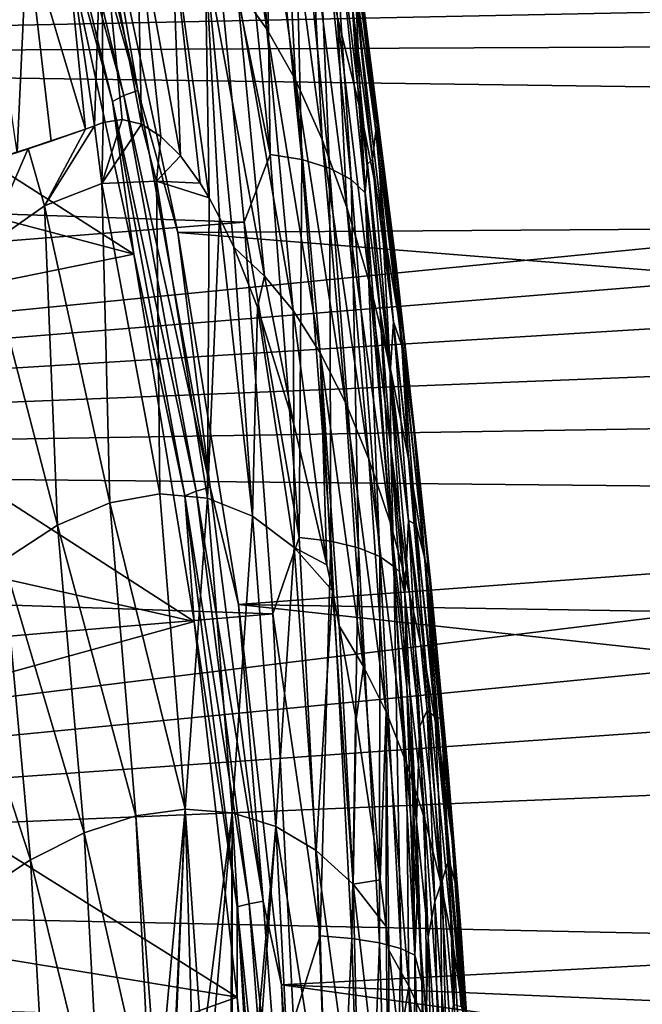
# Model space of a CAD drawing. Header units: metres. Extents: x -160 to 52, y -25 to 25.
# Tile 145 of 166: x 10.75 to 14.55, y 4.6 to 10.61. Entities that reach past the tile are written whole.
import ezdxf

# ---------------------------------------------------------------- set-up
doc = ezdxf.new("R2010")
doc.units = ezdxf.units.M
doc.layers.add('solid_509094_SW0001', color=7, linetype='CONTINUOUS')

msp = doc.modelspace()

# ---------------------------------------------------------------- linework, layer by layer
at = {"layer": 'solid_509094_SW0001'}
for points in [[(1.2, 12.746806, 21.039938), (1.2, 10.383676, 22.301105), (31.304331, 12.683624, 21.078087)], [(1.2, 10.383676, 22.301105), (30.274872, 12.562913, 21.150253), (31.304331, 12.683624, 21.078087)], [(1.2, 10.383676, 22.301105), (29.336151, 12.412766, 21.23872), (30.274872, 12.562913, 21.150253)], [(10.918231, 12.464318, -21.196442), (11.473162, 10.177169, -22.386494), (10.835548, 12.428208, -21.173691)], [(10.918231, 12.464318, -21.196442), (11.245143, 11.511259, -21.74054), (11.473162, 10.177169, -22.386494)], [(1.2, 10.383676, 22.301105), (28.471838, 12.23392, 21.342241), (29.336151, 12.412766, 21.23872)], [(10.835548, 12.428208, -21.173691), (11.388936, 10.147424, -22.360435), (10.768151, 12.382928, -21.128246)], [(11.388936, 10.147424, -22.360435), (11.319604, 10.110124, -22.310839), (10.768151, 12.382928, -21.128246)], [(10.768151, 12.382928, -21.128246), (11.319604, 10.110124, -22.310839), (10.97751, 11.353744, -21.611294)], [(11.473162, 10.177169, -22.386494), (11.388936, 10.147424, -22.360435), (10.835548, 12.428208, -21.173691)], [(11.990465, 12.384352, 226.947037), (12.262091, 10.552613, 226.899429), (12.078099, 10.807565, 225.616486)], [(12.18304, 12.039414, 228.268723), (12.262091, 10.552613, 226.899429), (11.990465, 12.384352, 226.947037)], [(-9.542737, 12.363952, 246.833176), (-9.275874, 10.097981, 248.113937), (11.89928, 11.642016, 242.830643)], [(1.2, 10.383676, 22.301105), (27.669739, 12.027749, 21.459106), (28.471838, 12.23392, 21.342241)], [(1.2, 10.383676, 22.301105), (26.895018, 11.788216, 21.591619), (27.669739, 12.027749, 21.459106)], [(12.18304, 12.039414, 228.268723), (12.435826, 10.242697, 228.173828), (12.262091, 10.552613, 226.899429)], [(12.364801, 11.629644, 229.576202), (12.435826, 10.242697, 228.173828), (12.18304, 12.039414, 228.268723)], [(11.89928, 11.642016, 242.830643), (12.281497, 9.787479, 243.754639), (12.056444, 12.000144, 242.545929)], [(12.251027, 11.961203, 242.446869), (12.056444, 12.000144, 242.545929), (12.281497, 9.787479, 243.754639)], [(12.474918, 9.756086, 243.652222), (12.251027, 11.961203, 242.446869), (12.281497, 9.787479, 243.754639)], [(12.421981, 11.896811, 242.311371), (12.251027, 11.961203, 242.446869), (12.474918, 9.756086, 243.652222)], [(12.644383, 9.703978, 243.51088), (12.421981, 11.896811, 242.311371), (12.474918, 9.756086, 243.652222)], [(12.555363, 11.810905, 242.148376), (12.421981, 11.896811, 242.311371), (12.644383, 9.703978, 243.51088)], [(1.2, 10.383676, 22.301105), (26.144552, 11.514321, 21.738914), (26.895018, 11.788216, 21.591619)], [(12.776052, 9.634335, 243.33992), (12.555363, 11.810905, 242.148376), (12.644383, 9.703978, 243.51088)], [(12.642747, 11.710588, 241.970886), (12.555363, 11.810905, 242.148376), (12.776052, 9.634335, 243.33992)], [(12.861629, 9.552918, 243.152985), (12.642747, 11.710588, 241.970886), (12.776052, 9.634335, 243.33992)], [(12.78187, 10.697306, 242.328201), (12.642747, 11.710588, 241.970886), (12.861629, 9.552918, 243.152985)], [(-9.275874, 10.097981, 248.113937), (12.122683, 9.37406, 244.010223), (11.89928, 11.642016, 242.830643)], [(11.89928, 11.642016, 242.830643), (12.122683, 9.37406, 244.010223), (12.281497, 9.787479, 243.754639)], [(12.364801, 11.629644, 229.576202), (12.598785, 9.879116, 229.437592), (12.435826, 10.242697, 228.173828)], [(12.534898, 11.157069, 230.86676), (12.598785, 9.879116, 229.437592), (12.364801, 11.629644, 229.576202)], [(12.934787, 9.965391, 236.352234), (12.716286, 11.580271, 236.522766), (12.856753, 10.650921, 237.698013)], [(12.934787, 9.965391, 236.352234), (12.805347, 10.746427, 235.170044), (12.716286, 11.580271, 236.522766)], [(1.2, 10.383676, 22.301105), (25.412136, 11.204159, 21.900385), (26.144552, 11.514321, 21.738914)], [(26.665171, 9.413647, -22.727591), (11.719151, 9.311681, -22.769556), (11.245143, 11.511259, -21.74054)], [(11.473162, 10.177169, -22.386494), (11.245143, 11.511259, -21.74054), (11.719151, 9.311681, -22.769556)], [(26.729261, 10.673933, -22.163649), (26.665171, 9.413647, -22.727591), (11.245143, 11.511259, -21.74054)], [(12.836527, 10.034762, 233.387115), (12.661017, 11.470212, 233.953842), (12.805347, 10.746427, 235.170044)], [(12.836527, 10.034762, 233.387115), (12.692437, 10.624487, 232.137894), (12.661017, 11.470212, 233.953842)], [(10.97751, 11.353744, -21.611294), (11.450686, 9.179996, -22.626022), (8.597021, 11.003699, -16.506317)], [(11.319604, 10.110124, -22.310839), (11.450686, 9.179996, -22.626022), (10.97751, 11.353744, -21.611294)], [(11.209249, 9.961626, 219.089859), (11.027104, 11.222466, 219.147171), (11.251568, 11.255729, 220.441483)], [(11.209249, 9.961626, 219.089859), (11.251568, 11.255729, 220.441483), (11.263467, 9.981415, 219.409088)], [(11.251568, 11.255729, 220.441483), (11.378393, 9.999793, 220.081879), (11.263467, 9.981415, 219.409088)], [(11.251568, 11.255729, 220.441483), (11.495553, 9.971926, 220.75177), (11.378393, 9.999793, 220.081879)], [(11.251568, 11.255729, 220.441483), (11.470062, 11.230735, 221.737595), (11.495553, 9.971926, 220.75177)], [(1.2, 10.383676, 22.301105), (24.704762, 10.860489, 22.07283), (25.412136, 11.204159, 21.900385)], [(11.15414, 9.94183, 218.770325), (10.797832, 11.130938, 217.856644), (11.027104, 11.222466, 219.147171)], [(11.209249, 9.961626, 219.089859), (11.15414, 9.94183, 218.770325), (11.027104, 11.222466, 219.147171)], [(11.470062, 11.230735, 221.737595), (11.614402, 9.897868, 221.417206), (11.495553, 9.971926, 220.75177)], [(11.470062, 11.230735, 221.737595), (11.734286, 9.778035, 222.076401), (11.614402, 9.897868, 221.417206)], [(11.470062, 11.230735, 221.737595), (11.681389, 11.147558, 223.033478), (11.734286, 9.778035, 222.076401)], [(10.737999, 9.800135, 216.487747), (10.564461, 10.981842, 216.572021), (10.797832, 11.130938, 217.856644)], [(10.946137, 9.869424, 217.602966), (10.737999, 9.800135, 216.487747), (10.797832, 11.130938, 217.856644)], [(11.15414, 9.94183, 218.770325), (10.946137, 9.869424, 217.602966), (10.797832, 11.130938, 217.856644)], [(11.681389, 11.147558, 223.033478), (11.854198, 9.612905, 222.725372), (11.734286, 9.778035, 222.076401)], [(11.681389, 11.147558, 223.033478), (11.908845, 9.522518, 223.01828), (11.854198, 9.612905, 222.725372)], [(11.681389, 11.147558, 223.033478), (11.884357, 11.006289, 224.327133), (11.908845, 9.522518, 223.01828)], [(12.534898, 11.157069, 230.86676), (12.750226, 9.463775, 230.688828), (12.598785, 9.879116, 229.437592)], [(12.692437, 10.624487, 232.137894), (12.750226, 9.463775, 230.688828), (12.534898, 11.157069, 230.86676)], [(11.450686, 9.179996, -22.626022), (8.856776, 9.866585, -17.063364), (8.597021, 11.003699, -16.506317)], [(11.884357, 11.006289, 224.327133), (11.973272, 9.403255, 223.361435), (11.908845, 9.522518, 223.01828)], [(11.884357, 11.006289, 224.327133), (12.059535, 9.221931, 223.818146), (11.973272, 9.403255, 223.361435)], [(11.884357, 11.006289, 224.327133), (12.246713, 9.044763, 225.087845), (12.059535, 9.221931, 223.818146)], [(11.884357, 11.006289, 224.327133), (12.078099, 10.807565, 225.616486), (12.246713, 9.044763, 225.087845)], [(12.92639, 9.93105, 240.262589), (12.799625, 11.042573, 239.229355), (12.777648, 11.012257, 240.947113)], [(12.90541, 9.759201, 241.862061), (12.777648, 11.012257, 240.947113), (12.78187, 10.697306, 242.328201)], [(12.92639, 9.93105, 240.262589), (12.777648, 11.012257, 240.947113), (12.90541, 9.759201, 241.862061)], [(12.980185, 9.662332, 238.823105), (12.799625, 11.042573, 239.229355), (12.92639, 9.93105, 240.262589)], [(12.980185, 9.662332, 238.823105), (12.856753, 10.650921, 237.698013), (12.799625, 11.042573, 239.229355)], [(1.2, 10.383676, 22.301105), (24.024796, 10.484382, 22.253939), (24.704762, 10.860489, 22.07283)], [(12.078099, 10.807565, 225.616486), (12.422266, 8.834876, 226.361237), (12.246713, 9.044763, 225.087845)], [(12.078099, 10.807565, 225.616486), (12.262091, 10.552613, 226.899429), (12.422266, 8.834876, 226.361237)], [(12.876352, 9.72809, 242.837784), (12.78187, 10.697306, 242.328201), (12.861629, 9.552918, 243.152985)], [(12.90541, 9.759201, 241.862061), (12.78187, 10.697306, 242.328201), (12.876352, 9.72809, 242.837784)], [(12.966275, 9.390791, 234.611954), (12.805347, 10.746427, 235.170044), (12.934787, 9.965391, 236.352234)], [(12.966275, 9.390791, 234.611954), (12.836527, 10.034762, 233.387115), (12.805347, 10.746427, 235.170044)], [(13.048548, 9.131492, 237.49791), (12.856753, 10.650921, 237.698013), (12.980185, 9.662332, 238.823105)], [(13.048548, 9.131492, 237.49791), (12.934787, 9.965391, 236.352234), (12.856753, 10.650921, 237.698013)], [(12.692437, 10.624487, 232.137894), (12.889238, 8.999023, 231.925766), (12.750226, 9.463775, 230.688828)], [(12.836527, 10.034762, 233.387115), (12.889238, 8.999023, 231.925766), (12.692437, 10.624487, 232.137894)], [(12.262091, 10.552613, 226.899429), (12.587171, 8.578043, 227.628983), (12.422266, 8.834876, 226.361237)], [(12.262091, 10.552613, 226.899429), (12.435826, 10.242697, 228.173828), (12.587171, 8.578043, 227.628983)], [(1.2, 10.383676, 22.301105), (23.377356, 10.079136, 22.440388), (24.024796, 10.484382, 22.253939)], [(1.2, 10.383676, 22.301105), (1.2, 7.897433, 23.297867), (23.377356, 10.079136, 22.440388)], [(12.435826, 10.242697, 228.173828), (12.741506, 8.275362, 228.889343), (12.587171, 8.578043, 227.628983)], [(12.435826, 10.242697, 228.173828), (12.598785, 9.879116, 229.437592), (12.741506, 8.275362, 228.889343)], [(11.473162, 10.177169, -22.386494), (11.916434, 7.756974, -23.337095), (11.388936, 10.147424, -22.360435)], [(11.473162, 10.177169, -22.386494), (11.719151, 9.311681, -22.769556), (11.916434, 7.756974, -23.337095)], [(-9.275874, 10.097981, 248.113937), (-9.064476, 7.695453, 249.128494), (12.122683, 9.37406, 244.010223)], [(11.388936, 10.147424, -22.360435), (11.830944, 7.734131, -23.308327), (11.319604, 10.110124, -22.310839)], [(11.830944, 7.734131, -23.308327), (11.760028, 7.705487, -23.255333), (11.319604, 10.110124, -22.310839)], [(11.319604, 10.110124, -22.310839), (11.760028, 7.705487, -23.255333), (11.450686, 9.179996, -22.626022)], [(11.916434, 7.756974, -23.337095), (11.830944, 7.734131, -23.308327), (11.388936, 10.147424, -22.360435)], [(1.2, 7.897433, 23.297867), (22.764795, 9.647557, 22.629288), (23.377356, 10.079136, 22.440388)], [(12.836527, 10.034762, 233.387115), (13.014911, 8.487223, 233.146683), (12.889238, 8.999023, 231.925766)], [(12.966275, 9.390791, 234.611954), (13.014911, 8.487223, 233.146683), (12.836527, 10.034762, 233.387115)], [(11.253516, 9.609357, 219.059662), (11.209249, 9.961626, 219.089859), (11.263467, 9.981415, 219.409088)], [(11.253516, 9.609357, 219.059662), (11.263467, 9.981415, 219.409088), (11.378393, 9.999793, 220.081879)], [(11.253516, 9.609357, 219.059662), (11.378393, 9.999793, 220.081879), (11.495553, 9.971926, 220.75177)], [(11.588309, 9.624078, 221.037521), (11.253516, 9.609357, 219.059662), (11.495553, 9.971926, 220.75177)], [(11.588309, 9.624078, 221.037521), (11.495553, 9.971926, 220.75177), (11.614402, 9.897868, 221.417206)], [(10.805218, 9.822811, 216.852921), (10.946137, 9.869424, 217.602966), (11.15414, 9.94183, 218.770325)], [(10.903728, 9.473876, 217.089523), (10.805218, 9.822811, 216.852921), (11.15414, 9.94183, 218.770325)], [(10.903728, 9.473876, 217.089523), (11.15414, 9.94183, 218.770325), (11.209249, 9.961626, 219.089859)], [(11.253516, 9.609357, 219.059662), (10.903728, 9.473876, 217.089523), (11.209249, 9.961626, 219.089859)], [(13.035106, 8.765922, 241.230087), (12.92639, 9.93105, 240.262589), (12.90541, 9.759201, 241.862061)], [(13.085685, 8.619819, 239.894745), (12.92639, 9.93105, 240.262589), (13.035106, 8.765922, 241.230087)], [(13.085685, 8.619819, 239.894745), (12.980185, 9.662332, 238.823105), (12.92639, 9.93105, 240.262589)], [(13.080865, 8.696007, 235.810196), (12.934787, 9.965391, 236.352234), (13.048548, 9.131492, 237.49791)], [(13.080865, 8.696007, 235.810196), (12.966275, 9.390791, 234.611954), (12.934787, 9.965391, 236.352234)], [(11.450686, 9.179996, -22.626022), (9.087467, 8.699315, -17.558081), (8.856776, 9.866585, -17.063364)], [(10.805218, 9.822811, 216.852921), (10.737999, 9.800135, 216.487747), (10.946137, 9.869424, 217.602966)], [(11.588309, 9.624078, 221.037521), (11.614402, 9.897868, 221.417206), (11.734286, 9.778035, 222.076401)], [(12.598785, 9.879116, 229.437592), (12.884698, 7.928401, 230.140884), (12.741506, 8.275362, 228.889343)], [(12.598785, 9.879116, 229.437592), (12.750226, 9.463775, 230.688828), (12.884698, 7.928401, 230.140884)], [(10.452324, 9.711883, 215.071609), (10.737999, 9.800135, 216.487747), (10.805218, 9.822811, 216.852921)], [(10.541755, 9.220064, 215.13298), (10.452324, 9.711883, 215.071609), (10.805218, 9.822811, 216.852921)], [(10.903728, 9.473876, 217.089523), (10.541755, 9.220064, 215.13298), (10.805218, 9.822811, 216.852921)], [(11.588309, 9.624078, 221.037521), (11.734286, 9.778035, 222.076401), (11.854198, 9.612905, 222.725372)], [(12.122683, 9.37406, 244.010223), (12.459145, 7.450902, 244.711441), (12.281497, 9.787479, 243.754639)], [(12.474918, 9.756086, 243.652222), (12.281497, 9.787479, 243.754639), (12.459145, 7.450902, 244.711441)], [(12.651917, 7.427515, 244.606842), (12.474918, 9.756086, 243.652222), (12.459145, 7.450902, 244.711441)], [(12.644383, 9.703978, 243.51088), (12.474918, 9.756086, 243.652222), (12.651917, 7.427515, 244.606842)], [(13.01461, 8.454572, 242.696548), (12.90541, 9.759201, 241.862061), (12.876352, 9.72809, 242.837784)], [(13.035106, 8.765922, 241.230087), (12.90541, 9.759201, 241.862061), (13.01461, 8.454572, 242.696548)], [(12.820581, 7.388362, 244.461304), (12.644383, 9.703978, 243.51088), (12.651917, 7.427515, 244.606842)], [(12.776052, 9.634335, 243.33992), (12.644383, 9.703978, 243.51088), (12.820581, 7.388362, 244.461304)], [(12.954136, 8.831773, 243.256058), (12.876352, 9.72809, 242.837784), (12.861629, 9.552918, 243.152985)], [(13.01461, 8.454572, 242.696548), (12.876352, 9.72809, 242.837784), (12.954136, 8.831773, 243.256058)], [(1.2, 7.897433, 23.297867), (22.188774, 9.191378, 22.818382), (22.764795, 9.647557, 22.629288)], [(11.608866, 7.717344, 219.758453), (11.253516, 9.609357, 219.059662), (11.588309, 9.624078, 221.037521)], [(11.588309, 9.624078, 221.037521), (11.854198, 9.612905, 222.725372), (11.908845, 9.522518, 223.01828)], [(11.899785, 7.689883, 221.544571), (11.588309, 9.624078, 221.037521), (11.908845, 9.522518, 223.01828)], [(11.899785, 7.689883, 221.544571), (11.608866, 7.717344, 219.758453), (11.588309, 9.624078, 221.037521)], [(12.951348, 7.335825, 244.284378), (12.776052, 9.634335, 243.33992), (12.820581, 7.388362, 244.461304)], [(12.861629, 9.552918, 243.152985), (12.776052, 9.634335, 243.33992), (12.951348, 7.335825, 244.284378)], [(13.145847, 8.249146, 238.604614), (12.980185, 9.662332, 238.823105), (13.085685, 8.619819, 239.894745)], [(13.145847, 8.249146, 238.604614), (13.048548, 9.131492, 237.49791), (12.980185, 9.662332, 238.823105)], [(11.30296, 7.662753, 217.976074), (10.903728, 9.473876, 217.089523), (11.253516, 9.609357, 219.059662)], [(11.608866, 7.717344, 219.758453), (11.30296, 7.662753, 217.976074), (11.253516, 9.609357, 219.059662)], [(13.035998, 7.274255, 244.09021), (12.861629, 9.552918, 243.152985), (12.951348, 7.335825, 244.284378)], [(12.954136, 8.831773, 243.256058), (12.861629, 9.552918, 243.152985), (13.035998, 7.274255, 244.09021)], [(11.899785, 7.689883, 221.544571), (11.908845, 9.522518, 223.01828), (11.973272, 9.403255, 223.361435)], [(10.984084, 7.526707, 216.200546), (10.541755, 9.220064, 215.13298), (10.903728, 9.473876, 217.089523)], [(11.30296, 7.662753, 217.976074), (10.984084, 7.526707, 216.200546), (10.903728, 9.473876, 217.089523)], [(12.750226, 9.463775, 230.688828), (13.015535, 7.539175, 231.382401), (12.884698, 7.928401, 230.140884)], [(12.750226, 9.463775, 230.688828), (12.889238, 8.999023, 231.925766), (13.015535, 7.539175, 231.382401)], [(-9.064476, 7.695453, 249.128494), (12.298468, 6.985506, 244.927536), (12.122683, 9.37406, 244.010223)], [(26.665171, 9.413647, -22.727591), (26.609779, 8.124016, -23.21983), (11.719151, 9.311681, -22.769556)], [(12.173694, 7.580497, 223.331314), (11.899785, 7.689883, 221.544571), (11.973272, 9.403255, 223.361435)], [(12.173694, 7.580497, 223.331314), (11.973272, 9.403255, 223.361435), (12.059535, 9.221931, 223.818146)], [(12.122683, 9.37406, 244.010223), (12.298468, 6.985506, 244.927536), (12.459145, 7.450902, 244.711441)], [(12.966275, 9.390791, 234.611954), (13.126349, 7.9308, 234.349854), (13.014911, 8.487223, 233.146683)], [(13.080865, 8.696007, 235.810196), (13.126349, 7.9308, 234.349854), (12.966275, 9.390791, 234.611954)], [(26.609779, 8.124016, -23.21983), (12.088111, 7.041878, -23.570576), (11.719151, 9.311681, -22.769556)], [(11.916434, 7.756974, -23.337095), (11.719151, 9.311681, -22.769556), (12.088111, 7.041878, -23.570576)], [(1.2, 7.897433, 23.297867), (21.651342, 8.714568, 23.004702), (22.188774, 9.191378, 22.818382)], [(10.984084, 7.526707, 216.200546), (10.654244, 7.311322, 214.434845), (10.541755, 9.220064, 215.13298)], [(12.205401, 8.854931, 224.58313), (12.059535, 9.221931, 223.818146), (12.246713, 9.044763, 225.087845)], [(12.173694, 7.580497, 223.331314), (12.059535, 9.221931, 223.818146), (12.205401, 8.854931, 224.58313)], [(11.450686, 9.179996, -22.626022), (11.818692, 6.938221, -23.415213), (9.087467, 8.699315, -17.558081)], [(11.760028, 7.705487, -23.255333), (11.818692, 6.938221, -23.415213), (11.450686, 9.179996, -22.626022)], [(13.179546, 7.954363, 236.979858), (13.048548, 9.131492, 237.49791), (13.145847, 8.249146, 238.604614)], [(13.179546, 7.954363, 236.979858), (13.080865, 8.696007, 235.810196), (13.048548, 9.131492, 237.49791)], [(12.425387, 8.142272, 225.720291), (12.205401, 8.854931, 224.58313), (12.246713, 9.044763, 225.087845)], [(12.425387, 8.142272, 225.720291), (12.246713, 9.044763, 225.087845), (12.422266, 8.834876, 226.361237)], [(12.889238, 8.999023, 231.925766), (13.132781, 7.109723, 232.612747), (13.015535, 7.539175, 231.382401)], [(12.889238, 8.999023, 231.925766), (13.014911, 8.487223, 233.146683), (13.132781, 7.109723, 232.612747)], [(12.428576, 7.389845, 225.115631), (12.173694, 7.580497, 223.331314), (12.205401, 8.854931, 224.58313)], [(12.428576, 7.389845, 225.115631), (12.205401, 8.854931, 224.58313), (12.425387, 8.142272, 225.720291)], [(12.628494, 7.283962, 226.745636), (12.422266, 8.834876, 226.361237), (12.587171, 8.578043, 227.628983)], [(12.628494, 7.283962, 226.745636), (12.425387, 8.142272, 225.720291), (12.422266, 8.834876, 226.361237)], [(13.018239, 8.005137, 243.599686), (12.954136, 8.831773, 243.256058), (13.035998, 7.274255, 244.09021)], [(13.01461, 8.454572, 242.696548), (12.954136, 8.831773, 243.256058), (13.018239, 8.005137, 243.599686)], [(1.2, 7.897433, 23.297867), (21.152237, 8.218485, 23.186558), (21.651342, 8.714568, 23.004702)], [(13.125072, 7.553607, 242.129105), (13.035106, 8.765922, 241.230087), (13.01461, 8.454572, 242.696548)], [(13.172427, 7.529028, 240.910004), (13.035106, 8.765922, 241.230087), (13.125072, 7.553607, 242.129105)], [(13.172427, 7.529028, 240.910004), (13.085685, 8.619819, 239.894745), (13.035106, 8.765922, 241.230087)], [(11.818692, 6.938221, -23.415213), (9.288548, 7.505385, -17.989302), (9.087467, 8.699315, -17.558081)], [(13.080865, 8.696007, 235.810196), (13.222837, 7.332742, 235.533752), (13.126349, 7.9308, 234.349854)], [(13.179546, 7.954363, 236.979858), (13.222837, 7.332742, 235.533752), (13.080865, 8.696007, 235.810196)], [(13.225908, 7.322806, 239.669968), (13.085685, 8.619819, 239.894745), (13.172427, 7.529028, 240.910004)], [(13.225908, 7.322806, 239.669968), (13.145847, 8.249146, 238.604614), (13.085685, 8.619819, 239.894745)], [(12.851436, 6.66425, 228.354355), (12.587171, 8.578043, 227.628983), (12.741506, 8.275362, 228.889343)], [(12.661289, 7.124543, 226.907822), (12.628494, 7.283962, 226.745636), (12.587171, 8.578043, 227.628983)], [(12.703192, 6.911597, 227.113571), (12.661289, 7.124543, 226.907822), (12.587171, 8.578043, 227.628983)], [(12.851436, 6.66425, 228.354355), (12.703192, 6.911597, 227.113571), (12.587171, 8.578043, 227.628983)], [(13.014911, 8.487223, 233.146683), (13.235241, 6.642124, 233.830765), (13.132781, 7.109723, 232.612747)], [(13.014911, 8.487223, 233.146683), (13.126349, 7.9308, 234.349854), (13.235241, 6.642124, 233.830765)], [(13.10461, 7.105438, 243.447769), (13.01461, 8.454572, 242.696548), (13.018239, 8.005137, 243.599686)], [(13.125072, 7.553607, 242.129105), (13.01461, 8.454572, 242.696548), (13.10461, 7.105438, 243.447769)], [(12.989463, 6.387276, 229.612061), (12.741506, 8.275362, 228.889343), (12.884698, 7.928401, 230.140884)], [(12.989463, 6.387276, 229.612061), (12.851436, 6.66425, 228.354355), (12.741506, 8.275362, 228.889343)], [(13.261573, 7.169833, 238.119019), (13.145847, 8.249146, 238.604614), (13.225908, 7.322806, 239.669968)], [(13.261573, 7.169833, 238.119019), (13.179546, 7.954363, 236.979858), (13.145847, 8.249146, 238.604614)], [(1.2, 7.897433, 23.297867), (20.691393, 7.704672, 23.36232), (21.152237, 8.218485, 23.186558)], [(26.609779, 8.124016, -23.21983), (26.563034, 6.809056, -23.638885), (12.088111, 7.041878, -23.570576)], [(12.428576, 7.389845, 225.115631), (12.425387, 8.142272, 225.720291), (12.628494, 7.283962, 226.745636)], [(13.071248, 7.242146, 243.882843), (13.018239, 8.005137, 243.599686), (13.035998, 7.274255, 244.09021)], [(13.10461, 7.105438, 243.447769), (13.018239, 8.005137, 243.599686), (13.071248, 7.242146, 243.882843)], [(13.114491, 6.075317, 230.86351), (12.884698, 7.928401, 230.140884), (13.015535, 7.539175, 231.382401)], [(13.114491, 6.075317, 230.86351), (12.989463, 6.387276, 229.612061), (12.884698, 7.928401, 230.140884)], [(13.126349, 7.9308, 234.349854), (13.322174, 6.138918, 235.035309), (13.235241, 6.642124, 233.830765)], [(13.126349, 7.9308, 234.349854), (13.222837, 7.332742, 235.533752), (13.322174, 6.138918, 235.035309)], [(13.179546, 7.954363, 236.979858), (13.303743, 6.696315, 236.69696), (13.222837, 7.332742, 235.533752)], [(13.261573, 7.169833, 238.119019), (13.303743, 6.696315, 236.69696), (13.179546, 7.954363, 236.979858)], [(1.2, 7.897433, 23.297867), (1.200001, 5.317556, 24.0184), (20.691393, 7.704672, 23.36232)], [(11.916434, 7.756974, -23.337095), (12.239704, 5.232069, -24.03035), (11.830944, 7.734131, -23.308327)], [(11.916434, 7.756974, -23.337095), (12.088111, 7.041878, -23.570576), (12.239704, 5.232069, -24.03035)], [(-9.064476, 7.695453, 249.128494), (-8.911402, 5.188857, 249.863144), (12.298468, 6.985506, 244.927536)], [(1.200001, 5.317556, 24.0184), (20.268898, 7.176411, 23.529963), (20.691393, 7.704672, 23.36232)], [(11.764012, 5.793746, 219.590393), (11.30296, 7.662753, 217.976074), (11.608866, 7.717344, 219.758453)], [(11.764012, 5.793746, 219.590393), (11.608866, 7.717344, 219.758453), (11.899785, 7.689883, 221.544571)], [(11.830944, 7.734131, -23.308327), (12.153275, 5.216572, -23.999565), (11.760028, 7.705487, -23.255333)], [(12.153275, 5.216572, -23.999565), (12.08118, 5.19714, -23.944042), (11.760028, 7.705487, -23.255333)], [(11.760028, 7.705487, -23.255333), (12.08118, 5.19714, -23.944042), (11.818692, 6.938221, -23.415213)], [(12.049077, 5.772326, 221.364548), (11.764012, 5.793746, 219.590393), (11.899785, 7.689883, 221.544571)], [(12.239704, 5.232069, -24.03035), (12.153275, 5.216572, -23.999565), (11.830944, 7.734131, -23.308327)], [(12.049077, 5.772326, 221.364548), (11.899785, 7.689883, 221.544571), (12.173694, 7.580497, 223.331314)], [(11.462755, 5.75247, 217.819687), (10.984084, 7.526707, 216.200546), (11.30296, 7.662753, 217.976074)], [(11.764012, 5.793746, 219.590393), (11.462755, 5.75247, 217.819687), (11.30296, 7.662753, 217.976074)], [(12.316022, 5.688308, 223.140182), (12.049077, 5.772326, 221.364548), (12.173694, 7.580497, 223.331314)], [(12.316022, 5.688308, 223.140182), (12.173694, 7.580497, 223.331314), (12.428576, 7.389845, 225.115631)], [(11.147232, 5.648971, 216.054337), (10.654244, 7.311322, 214.434845), (10.984084, 7.526707, 216.200546)], [(11.462755, 5.75247, 217.819687), (11.147232, 5.648971, 216.054337), (10.984084, 7.526707, 216.200546)], [(13.225451, 5.730072, 232.10791), (13.015535, 7.539175, 231.382401), (13.132781, 7.109723, 232.612747)], [(13.225451, 5.730072, 232.10791), (13.114491, 6.075317, 230.86351), (13.015535, 7.539175, 231.382401)], [(13.195639, 6.30077, 242.95726), (13.125072, 7.553607, 242.129105), (13.10461, 7.105438, 243.447769)], [(13.23972, 6.396257, 241.866699), (13.125072, 7.553607, 242.129105), (13.195639, 6.30077, 242.95726)], [(13.23972, 6.396257, 241.866699), (13.172427, 7.529028, 240.910004), (13.125072, 7.553607, 242.129105)], [(13.288047, 6.35742, 240.692001), (13.172427, 7.529028, 240.910004), (13.23972, 6.396257, 241.866699)], [(13.288047, 6.35742, 240.692001), (13.225908, 7.322806, 239.669968), (13.172427, 7.529028, 240.910004)], [(11.818692, 6.938221, -23.415213), (9.459495, 6.288667, -18.355896), (9.288548, 7.505385, -17.989302)], [(12.298468, 6.985506, 244.927536), (12.586673, 5.020028, 245.40451), (12.459145, 7.450902, 244.711441)], [(12.651917, 7.427515, 244.606842), (12.459145, 7.450902, 244.711441), (12.586673, 5.020028, 245.40451)], [(12.562922, 5.542215, 224.915375), (12.316022, 5.688308, 223.140182), (12.428576, 7.389845, 225.115631)], [(12.428576, 7.389845, 225.115631), (12.628494, 7.283962, 226.745636), (12.661289, 7.124543, 226.907822)], [(12.562922, 5.542215, 224.915375), (12.428576, 7.389845, 225.115631), (12.661289, 7.124543, 226.907822)], [(12.779408, 5.004897, 245.299133), (12.651917, 7.427515, 244.606842), (12.586673, 5.020028, 245.40451)], [(12.820581, 7.388362, 244.461304), (12.651917, 7.427515, 244.606842), (12.779408, 5.004897, 245.299133)], [(12.948092, 4.979119, 245.151276), (12.820581, 7.388362, 244.461304), (12.779408, 5.004897, 245.299133)], [(12.951348, 7.335825, 244.284378), (12.820581, 7.388362, 244.461304), (12.948092, 4.979119, 245.151276)], [(13.07894, 4.944252, 244.970581), (12.951348, 7.335825, 244.284378), (12.948092, 4.979119, 245.151276)], [(13.035998, 7.274255, 244.09021), (12.951348, 7.335825, 244.284378), (13.07894, 4.944252, 244.970581)], [(13.222837, 7.332742, 235.533752), (13.393108, 5.602917, 236.225296), (13.322174, 6.138918, 235.035309)], [(13.222837, 7.332742, 235.533752), (13.303743, 6.696315, 236.69696), (13.393108, 5.602917, 236.225296)], [(10.81936, 5.484888, 214.296234), (10.315444, 7.018963, 212.682007), (10.654244, 7.311322, 214.434845)], [(11.147232, 5.648971, 216.054337), (10.81936, 5.484888, 214.296234), (10.654244, 7.311322, 214.434845)], [(13.163723, 4.903192, 244.771545), (13.035998, 7.274255, 244.09021), (13.07894, 4.944252, 244.970581)], [(13.115169, 6.537875, 244.116135), (13.035998, 7.274255, 244.09021), (13.163723, 4.903192, 244.771545)], [(13.115169, 6.537875, 244.116135), (13.071248, 7.242146, 243.882843), (13.035998, 7.274255, 244.09021)], [(13.326204, 6.346438, 239.225739), (13.225908, 7.322806, 239.669968), (13.288047, 6.35742, 240.692001)], [(13.326204, 6.346438, 239.225739), (13.261573, 7.169833, 238.119019), (13.225908, 7.322806, 239.669968)], [(13.10461, 7.105438, 243.447769), (13.071248, 7.242146, 243.882843), (13.115169, 6.537875, 244.116135)], [(1.200001, 5.317556, 24.0184), (19.8846, 6.635201, 23.688269), (20.268898, 7.176411, 23.529963)], [(13.261573, 7.169833, 238.119019), (13.368435, 6.024788, 237.838058), (13.303743, 6.696315, 236.69696)], [(13.326204, 6.346438, 239.225739), (13.368435, 6.024788, 237.838058), (13.261573, 7.169833, 238.119019)], [(12.787859, 5.335798, 226.688248), (12.562922, 5.542215, 224.915375), (12.661289, 7.124543, 226.907822)], [(12.787859, 5.335798, 226.688248), (12.661289, 7.124543, 226.907822), (12.703192, 6.911597, 227.113571)], [(13.174775, 5.718872, 244.1129), (13.10461, 7.105438, 243.447769), (13.115169, 6.537875, 244.116135)], [(13.195639, 6.30077, 242.95726), (13.10461, 7.105438, 243.447769), (13.174775, 5.718872, 244.1129)], [(13.321301, 5.353258, 233.344406), (13.132781, 7.109723, 232.612747), (13.235241, 6.642124, 233.830765)], [(13.321301, 5.353258, 233.344406), (13.225451, 5.730072, 232.10791), (13.132781, 7.109723, 232.612747)], [(26.524885, 5.472833, -23.9835), (12.351652, 4.721174, -24.142714), (12.088111, 7.041878, -23.570576)], [(12.239704, 5.232069, -24.03035), (12.088111, 7.041878, -23.570576), (12.351652, 4.721174, -24.142714)], [(26.563034, 6.809056, -23.638885), (26.524885, 5.472833, -23.9835), (12.088111, 7.041878, -23.570576)], [(-8.911402, 5.188857, 249.863144), (12.425041, 4.502287, 245.572067), (12.298468, 6.985506, 244.927536)], [(10.81936, 5.484888, 214.296234), (10.481056, 5.262054, 212.547287), (10.315444, 7.018963, 212.682007)], [(12.298468, 6.985506, 244.927536), (12.425041, 4.502287, 245.572067), (12.586673, 5.020028, 245.40451)], [(11.818692, 6.938221, -23.415213), (12.081236, 4.64742, -23.978241), (9.459495, 6.288667, -18.355896)], [(12.08118, 5.19714, -23.944042), (12.081236, 4.64742, -23.978241), (11.818692, 6.938221, -23.415213)], [(12.805679, 6.34109, 227.608627), (12.703192, 6.911597, 227.113571), (12.851436, 6.66425, 228.354355)], [(12.787859, 5.335798, 226.688248), (12.703192, 6.911597, 227.113571), (12.805679, 6.34109, 227.608627)], [(13.303743, 6.696315, 236.69696), (13.447576, 5.036934, 237.399597), (13.393108, 5.602917, 236.225296)], [(13.303743, 6.696315, 236.69696), (13.368435, 6.024788, 237.838058), (13.447576, 5.036934, 237.399597)], [(1.200001, 5.317556, 24.0184), (19.538704, 6.084243, 23.83573), (19.8846, 6.635201, 23.688269)], [(12.952646, 5.363371, 228.301178), (12.805679, 6.34109, 227.608627), (12.851436, 6.66425, 228.354355)], [(12.952646, 5.363371, 228.301178), (12.851436, 6.66425, 228.354355), (12.989463, 6.387276, 229.612061)], [(13.401308, 4.946949, 234.572235), (13.235241, 6.642124, 233.830765), (13.322174, 6.138918, 235.035309)], [(13.401308, 4.946949, 234.572235), (13.321301, 5.353258, 233.344406), (13.235241, 6.642124, 233.830765)], [(13.151565, 5.887949, 244.308624), (13.115169, 6.537875, 244.116135), (13.163723, 4.903192, 244.771545)], [(13.174775, 5.718872, 244.1129), (13.115169, 6.537875, 244.116135), (13.151565, 5.887949, 244.308624)], [(12.989462, 5.077397, 228.472427), (12.952646, 5.363371, 228.301178), (12.989463, 6.387276, 229.612061)], [(13.006874, 4.934546, 228.553162), (12.989462, 5.077397, 228.472427), (12.989463, 6.387276, 229.612061)], [(13.128341, 4.714745, 229.75206), (12.989463, 6.387276, 229.612061), (13.114491, 6.075317, 230.86351)], [(13.128341, 4.714745, 229.75206), (13.006874, 4.934546, 228.553162), (12.989463, 6.387276, 229.612061)], [(13.286892, 5.227882, 242.762726), (13.23972, 6.396257, 241.866699), (13.195639, 6.30077, 242.95726)], [(13.33164, 5.358279, 241.669159), (13.23972, 6.396257, 241.866699), (13.286892, 5.227882, 242.762726)], [(13.33164, 5.358279, 241.669159), (13.288047, 6.35742, 240.692001), (13.23972, 6.396257, 241.866699)], [(12.787859, 5.335798, 226.688248), (12.805679, 6.34109, 227.608627), (12.952646, 5.363371, 228.301178)], [(13.372771, 5.488676, 240.298508), (13.288047, 6.35742, 240.692001), (13.33164, 5.358279, 241.669159)], [(13.372771, 5.488676, 240.298508), (13.326204, 6.346438, 239.225739), (13.288047, 6.35742, 240.692001)], [(13.326204, 6.346438, 239.225739), (13.416286, 5.321511, 238.955658), (13.368435, 6.024788, 237.838058)], [(13.372771, 5.488676, 240.298508), (13.416286, 5.321511, 238.955658), (13.326204, 6.346438, 239.225739)], [(12.081236, 4.64742, -23.978241), (9.599856, 5.053501, -18.656904), (9.459495, 6.288667, -18.355896)], [(13.246162, 5.014075, 243.712097), (13.195639, 6.30077, 242.95726), (13.174775, 5.718872, 244.1129)], [(13.286892, 5.227882, 242.762726), (13.195639, 6.30077, 242.95726), (13.246162, 5.014075, 243.712097)], [(13.464993, 4.513484, 235.790588), (13.322174, 6.138918, 235.035309), (13.393108, 5.602917, 236.225296)], [(13.464993, 4.513484, 235.790588), (13.401308, 4.946949, 234.572235), (13.322174, 6.138918, 235.035309)], [(1.200001, 5.317556, 24.0184), (18.952063, 4.946712, 24.097511), (19.538704, 6.084243, 23.83573)], [(13.237941, 4.478117, 230.96611), (13.114491, 6.075317, 230.86351), (13.225451, 5.730072, 232.10791)], [(13.237941, 4.478117, 230.96611), (13.128341, 4.714745, 229.75206), (13.114491, 6.075317, 230.86351)], [(13.368435, 6.024788, 237.838058), (13.485084, 4.443852, 238.557159), (13.447576, 5.036934, 237.399597)], [(13.368435, 6.024788, 237.838058), (13.416286, 5.321511, 238.955658), (13.485084, 4.443852, 238.557159)], [(13.181677, 5.289291, 244.467133), (13.151565, 5.887949, 244.308624), (13.163723, 4.903192, 244.771545)], [(13.174775, 5.718872, 244.1129), (13.151565, 5.887949, 244.308624), (13.181677, 5.289291, 244.467133)], [(11.764012, 5.793746, 219.590393), (11.596441, 3.976309, 217.862869), (11.462755, 5.75247, 217.819687)], [(11.764012, 5.793746, 219.590393), (11.690893, 4.196616, 218.484833), (11.596441, 3.976309, 217.862869)], [(11.764012, 5.793746, 219.590393), (11.697301, 4.207263, 218.526062), (11.690893, 4.196616, 218.484833)], [(11.764012, 5.793746, 219.590393), (11.807366, 4.318799, 219.218765), (11.697301, 4.207263, 218.526062)], [(11.764012, 5.793746, 219.590393), (11.866343, 4.32835, 219.57901), (11.807366, 4.318799, 219.218765)], [(12.049077, 5.772326, 221.364548), (11.866343, 4.32835, 219.57901), (11.764012, 5.793746, 219.590393)], [(12.049077, 5.772326, 221.364548), (11.923344, 4.307255, 219.920731), (11.866343, 4.32835, 219.57901)], [(12.049077, 5.772326, 221.364548), (12.041764, 4.172227, 220.613434), (11.923344, 4.307255, 219.920731)], [(12.049077, 5.772326, 221.364548), (12.050756, 4.156959, 220.665176), (12.041764, 4.172227, 220.613434)], [(12.049077, 5.772326, 221.364548), (12.158624, 3.916347, 221.276382), (12.050756, 4.156959, 220.665176)], [(12.316022, 5.688308, 223.140182), (12.158624, 3.916347, 221.276382), (12.049077, 5.772326, 221.364548)], [(11.462755, 5.75247, 217.819687), (11.557126, 3.844177, 217.595535), (11.147232, 5.648971, 216.054337)], [(11.462755, 5.75247, 217.819687), (11.596441, 3.976309, 217.862869), (11.557126, 3.844177, 217.595535)], [(13.174775, 5.718872, 244.1129), (13.181677, 5.289291, 244.467133), (13.206509, 4.740078, 244.597046)], [(13.174775, 5.718872, 244.1129), (13.206509, 4.740078, 244.597046), (13.224529, 4.299936, 244.690689)], [(13.246162, 5.014075, 243.712097), (13.174775, 5.718872, 244.1129), (13.224529, 4.299936, 244.690689)], [(13.333878, 4.218094, 232.176407), (13.225451, 5.730072, 232.10791), (13.321301, 5.353258, 233.344406)], [(13.333878, 4.218094, 232.176407), (13.237941, 4.478117, 230.96611), (13.225451, 5.730072, 232.10791)], [(11.248888, 3.760815, 215.865494), (10.81936, 5.484888, 214.296234), (11.147232, 5.648971, 216.054337)], [(11.248888, 3.760815, 215.865494), (11.147232, 5.648971, 216.054337), (11.557126, 3.844177, 217.595535)], [(12.316022, 5.688308, 223.140182), (12.181112, 3.852162, 221.401688), (12.158624, 3.916347, 221.276382)], [(12.413741, 3.79237, 222.974228), (12.181112, 3.852162, 221.401688), (12.316022, 5.688308, 223.140182)], [(12.630333, 3.706725, 224.553299), (12.316022, 5.688308, 223.140182), (12.562922, 5.542215, 224.915375)], [(12.630333, 3.706725, 224.553299), (12.413741, 3.79237, 222.974228), (12.316022, 5.688308, 223.140182)], [(13.511875, 4.055211, 236.998642), (13.393108, 5.602917, 236.225296), (13.447576, 5.036934, 237.399597)], [(13.511875, 4.055211, 236.998642), (13.464993, 4.513484, 235.790588), (13.393108, 5.602917, 236.225296)], [(12.829058, 3.588495, 226.132492), (12.562922, 5.542215, 224.915375), (12.787859, 5.335798, 226.688248)], [(12.829058, 3.588495, 226.132492), (12.630333, 3.706725, 224.553299), (12.562922, 5.542215, 224.915375)], [(10.925693, 3.649801, 214.133347), (10.481056, 5.262054, 212.547287), (10.81936, 5.484888, 214.296234)], [(11.248888, 3.760815, 215.865494), (10.925693, 3.649801, 214.133347), (10.81936, 5.484888, 214.296234)], [(26.524885, 5.472833, -23.9835), (26.495279, 4.119409, -24.25264), (12.351652, 4.721174, -24.142714)], [(13.400646, 4.601307, 241.336075), (13.372771, 5.488676, 240.298508), (13.33164, 5.358279, 241.669159)], [(13.372771, 5.488676, 240.298508), (13.446681, 4.590264, 240.048767), (13.416286, 5.321511, 238.955658)], [(13.400646, 4.601307, 241.336075), (13.446681, 4.590264, 240.048767), (13.372771, 5.488676, 240.298508)], [(12.787859, 5.335798, 226.688248), (12.952646, 5.363371, 228.301178), (12.989462, 5.077397, 228.472427)], [(13.356072, 4.330683, 242.599854), (13.33164, 5.358279, 241.669159), (13.286892, 5.227882, 242.762726)], [(13.415579, 3.935911, 233.382385), (13.321301, 5.353258, 233.344406), (13.401308, 4.946949, 234.572235)], [(13.415579, 3.935911, 233.382385), (13.333878, 4.218094, 232.176407), (13.321301, 5.353258, 233.344406)], [(13.400646, 4.601307, 241.336075), (13.33164, 5.358279, 241.669159), (13.356072, 4.330683, 242.599854)], [(1.200001, 5.317556, 24.0184), (1.200001, 2.674634, 24.454168), (18.952063, 4.946712, 24.097511)], [(13.008598, 3.438631, 227.711044), (12.787859, 5.335798, 226.688248), (12.989462, 5.077397, 228.472427)], [(13.008598, 3.438631, 227.711044), (12.829058, 3.588495, 226.132492), (12.787859, 5.335798, 226.688248)], [(13.206509, 4.740078, 244.597046), (13.181677, 5.289291, 244.467133), (13.163723, 4.903192, 244.771545)], [(13.416286, 5.321511, 238.955658), (13.446681, 4.590264, 240.048767), (13.485084, 4.443852, 238.557159)], [(10.925693, 3.649801, 214.133347), (10.591308, 3.50011, 212.407455), (10.481056, 5.262054, 212.547287)], [(12.239704, 5.232069, -24.03035), (12.43646, 2.63465, -24.452293), (12.153275, 5.216572, -23.999565)], [(12.239704, 5.232069, -24.03035), (12.351652, 4.721174, -24.142714), (12.43646, 2.63465, -24.452293)], [(13.313272, 4.030288, 243.596008), (13.286892, 5.227882, 242.762726), (13.246162, 5.014075, 243.712097)], [(13.356072, 4.330683, 242.599854), (13.286892, 5.227882, 242.762726), (13.313272, 4.030288, 243.596008)], [(-8.911402, 5.188857, 249.863144), (-8.818721, 2.612091, 250.307938), (12.425041, 4.502287, 245.572067)], [(12.153275, 5.216572, -23.999565), (12.34945, 2.626819, -24.420265), (12.08118, 5.19714, -23.944042)], [(12.34945, 2.626819, -24.420265), (12.276628, 2.616998, -24.363182), (12.08118, 5.19714, -23.944042)], [(12.08118, 5.19714, -23.944042), (12.276628, 2.616998, -24.363182), (12.081236, 4.64742, -23.978241)], [(12.43646, 2.63465, -24.452293), (12.34945, 2.626819, -24.420265), (12.153275, 5.216572, -23.999565)], [(12.081236, 4.64742, -23.978241), (9.709354, 3.803379, -18.891724), (9.599856, 5.053501, -18.656904)], [(13.008598, 3.438631, 227.711044), (12.989462, 5.077397, 228.472427), (13.006874, 4.934546, 228.553162)], [(12.425041, 4.502287, 245.572067), (12.661819, 2.52552, 245.825577), (12.586673, 5.020028, 245.40451)], [(12.779408, 5.004897, 245.299133), (12.586673, 5.020028, 245.40451), (12.661819, 2.52552, 245.825577)], [(12.855309, 2.518844, 245.721207), (12.779408, 5.004897, 245.299133), (12.661819, 2.52552, 245.825577)], [(12.948092, 4.979119, 245.151276), (12.779408, 5.004897, 245.299133), (12.855309, 2.518844, 245.721207)], [(13.246162, 5.014075, 243.712097), (13.224529, 4.299936, 244.690689), (13.226892, 4.239061, 244.702911)], [(13.276055, 3.7003, 244.391556), (13.246162, 5.014075, 243.712097), (13.226892, 4.239061, 244.702911)], [(13.313272, 4.030288, 243.596008), (13.246162, 5.014075, 243.712097), (13.276055, 3.7003, 244.391556)], [(13.541462, 3.574526, 238.195648), (13.447576, 5.036934, 237.399597), (13.485084, 4.443852, 238.557159)], [(13.541462, 3.574526, 238.195648), (13.511875, 4.055211, 236.998642), (13.447576, 5.036934, 237.399597)], [(1.200001, 2.674634, 24.454168), (18.498636, 3.761661, 24.310694), (18.952063, 4.946712, 24.097511)], [(13.025106, 2.506755, 245.573227), (12.948092, 4.979119, 245.151276), (12.855309, 2.518844, 245.721207)], [(13.07894, 4.944252, 244.970581), (12.948092, 4.979119, 245.151276), (13.025106, 2.506755, 245.573227)], [(13.071158, 4.355988, 228.850037), (13.006874, 4.934546, 228.553162), (13.128341, 4.714745, 229.75206)], [(13.008598, 3.438631, 227.711044), (13.006874, 4.934546, 228.553162), (13.071158, 4.355988, 228.850037)], [(13.157354, 2.489967, 245.391266), (13.07894, 4.944252, 244.970581), (13.025106, 2.506755, 245.573227)], [(13.163723, 4.903192, 244.771545), (13.07894, 4.944252, 244.970581), (13.157354, 2.489967, 245.391266)], [(13.482457, 3.6331, 234.583618), (13.401308, 4.946949, 234.572235), (13.464993, 4.513484, 235.790588)], [(13.482457, 3.6331, 234.583618), (13.415579, 3.935911, 233.382385), (13.401308, 4.946949, 234.572235)], [(13.243711, 2.469887, 245.189957), (13.163723, 4.903192, 244.771545), (13.157354, 2.489967, 245.391266)], [(13.206509, 4.740078, 244.597046), (13.163723, 4.903192, 244.771545), (13.243711, 2.469887, 245.189957)], [(26.474159, 2.753103, -24.445459), (12.509645, 2.368202, -24.485744), (12.351652, 4.721174, -24.142714)], [(12.43646, 2.63465, -24.452293), (12.351652, 4.721174, -24.142714), (12.509645, 2.368202, -24.485744)], [(26.495279, 4.119409, -24.25264), (26.474159, 2.753103, -24.445459), (12.351652, 4.721174, -24.142714)], [(13.163779, 3.314343, 229.273407), (13.071158, 4.355988, 228.850037), (13.128341, 4.714745, 229.75206)], [(13.28216, 3.011279, 230.542236), (13.128341, 4.714745, 229.75206), (13.237941, 4.478117, 230.96611)], [(13.16786, 3.259887, 229.291901), (13.163779, 3.314343, 229.273407), (13.128341, 4.714745, 229.75206)], [(13.174279, 3.172183, 229.320969), (13.16786, 3.259887, 229.291901), (13.128341, 4.714745, 229.75206)], [(13.28216, 3.011279, 230.542236), (13.174279, 3.172183, 229.320969), (13.128341, 4.714745, 229.75206)], [(13.224529, 4.299936, 244.690689), (13.206509, 4.740078, 244.597046), (13.243711, 2.469887, 245.189957)], [(12.081236, 4.64742, -23.978241), (12.238338, 2.325789, -24.315147), (9.709354, 3.803379, -18.891724)], [(12.276628, 2.616998, -24.363182), (12.238338, 2.325789, -24.315147), (12.081236, 4.64742, -23.978241)]]:
    msp.add_3dface(points, dxfattribs=at)

doc.saveas('drawing.dxf')
